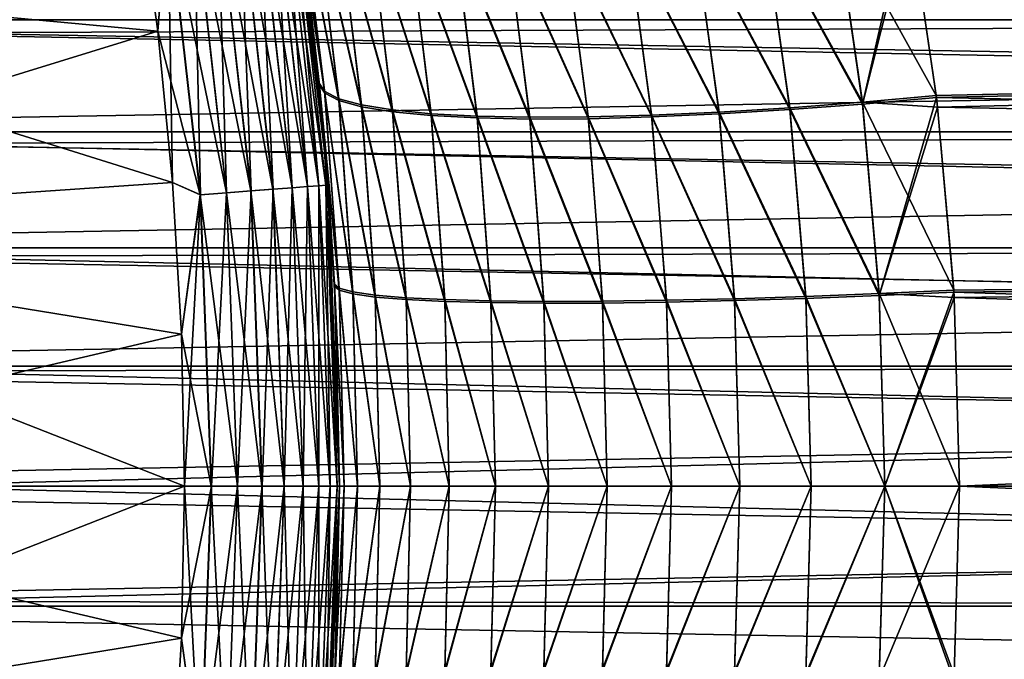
# Model space of a CAD drawing. Header units: metres. Extents: x -13 to 104, y -17 to 17.
# Tile 18 of 235: x 11.97 to 15.14, y -0.56 to 1.51. Entities that reach past the tile are written whole.
import ezdxf

# ---------------------------------------------------------------- set-up
doc = ezdxf.new("R2010")
doc.units = ezdxf.units.M
doc.layers.add('solid_508351', color=7, linetype='CONTINUOUS')

msp = doc.modelspace()

# ---------------------------------------------------------------- linework, layer by layer
at = {"layer": 'solid_508351'}
for points in [[(12.847289, 1.936417, -17.586824), (12.847646, 1.98444, -17.5), (12.961856, 0.99514, -17.5)], [(12.847394, 1.936433, 17.586222), (12.961856, 0.99514, 17.5), (12.847646, 1.98444, 17.5)], [(12.854485, 1.939643, 12.298047), (12.847646, 1.98444, 17.5), (12.961856, 0.99514, 17.5)], [(12.951593, 1.120811, -12.432953), (12.961856, 0.99514, -17.5), (12.847646, 1.98444, -17.5)], [(12.935475, 1.293632, -12.410581), (12.951593, 1.120811, -12.432953), (12.847646, 1.98444, -17.5)], [(12.889976, 1.687761, -12.347377), (12.935475, 1.293632, -12.410581), (12.847646, 1.98444, -17.5)], [(10.265328, 1.668245, 18), (12.413424, 1.46843, 18), (12.346163, 1.955016, 18)], [(10.265328, 1.668245, -18), (12.346164, 1.955011, -18), (12.413425, 1.468425, -18)], [(12.446239, 1.875969, 17.992403), (12.346163, 1.955016, 18), (12.413424, 1.46843, 18)], [(12.445644, 1.875879, -17.99251), (12.413425, 1.468425, -18), (12.346164, 1.955011, -18)], [(12.889977, 1.687753, 12.347378), (12.854485, 1.939643, 12.298047), (12.961856, 0.99514, 17.5)], [(12.95198, 1.274114, 12.171105), (12.854485, 1.939643, 12.298047), (12.889977, 1.687753, 12.347378)], [(12.95198, 1.274114, 12.171105), (12.874583, 1.901707, 12.063464), (12.854485, 1.939643, 12.298047)], [(12.60722, 1.900233, -17.933231), (12.677925, 1.91089, -17.883247), (12.785275, 0.958124, -17.883247)], [(12.678388, 1.910959, 17.882854), (12.607742, 1.900311, 17.932926), (12.714499, 0.95282, 17.932926)], [(12.677925, 1.91089, -17.883247), (12.738963, 1.92009, -17.821594), (12.84683, 0.962737, -17.821594)], [(12.785275, 0.958124, -17.883247), (12.677925, 1.91089, -17.883247), (12.84683, 0.962737, -17.821594)], [(12.739351, 1.920148, 17.821127), (12.678388, 1.910959, 17.882854), (12.785743, 0.958159, 17.882854)], [(12.785743, 0.958159, 17.882854), (12.678388, 1.910959, 17.882854), (12.714499, 0.95282, 17.932926)], [(12.738963, 1.92009, -17.821594), (12.788475, 1.927552, -17.750151), (12.896762, 0.966479, -17.750151)], [(12.84683, 0.962737, -17.821594), (12.738963, 1.92009, -17.821594), (12.896762, 0.966479, -17.750151)], [(12.788777, 1.927598, 17.749622), (12.739351, 1.920148, 17.821127), (12.847222, 0.962766, 17.821127)], [(12.847222, 0.962766, 17.821127), (12.739351, 1.920148, 17.821127), (12.785743, 0.958159, 17.882854)], [(12.788475, 1.927552, -17.750151), (12.824954, 1.933051, -17.671093), (12.93355, 0.969236, -17.671093)], [(12.896762, 0.966479, -17.750151), (12.788475, 1.927552, -17.750151), (12.93355, 0.969236, -17.671093)], [(12.825161, 1.933082, 17.670519), (12.788777, 1.927598, 17.749622), (12.897067, 0.966502, 17.749622)], [(12.897067, 0.966502, 17.749622), (12.788777, 1.927598, 17.749622), (12.847222, 0.962766, 17.821127)], [(12.824954, 1.933051, -17.671093), (12.847289, 1.936417, -17.586824), (12.956075, 0.970924, -17.586824)], [(12.93355, 0.969236, -17.671093), (12.824954, 1.933051, -17.671093), (12.956075, 0.970924, -17.586824)], [(12.847394, 1.936433, 17.586222), (12.825161, 1.933082, 17.670519), (12.933759, 0.969251, 17.670519)], [(12.933759, 0.969251, 17.670519), (12.825161, 1.933082, 17.670519), (12.897067, 0.966502, 17.749622)], [(12.956075, 0.970924, -17.586824), (12.847289, 1.936417, -17.586824), (12.961856, 0.99514, -17.5)], [(12.95618, 0.970931, 17.586222), (12.961856, 0.99514, 17.5), (12.847394, 1.936433, 17.586222)], [(12.95618, 0.970931, 17.586222), (12.847394, 1.936433, 17.586222), (12.933759, 0.969251, 17.670519)], [(12.855439, 1.933311, -12.299376), (12.935475, 1.293632, -12.410581), (12.889976, 1.687761, -12.347377)], [(12.9526, 1.267798, -12.171986), (12.935475, 1.293632, -12.410581), (12.855439, 1.933311, -12.299376)], [(12.9526, 1.267798, -12.171986), (12.855439, 1.933311, -12.299376), (12.875503, 1.895484, -12.06475)], [(12.446239, 1.875969, 17.992403), (12.413424, 1.46843, 18), (12.46152, 0.980096, 18)], [(12.551029, 0.94057, -17.99251), (12.413425, 1.468425, -18), (12.445644, 1.875879, -17.99251)], [(12.445644, 1.875879, -17.99251), (12.528998, 1.888443, -17.970026), (12.635089, 0.946869, -17.970026)], [(12.551029, 0.94057, -17.99251), (12.445644, 1.875879, -17.99251), (12.635089, 0.946869, -17.970026)], [(12.529567, 1.888528, 17.969816), (12.446239, 1.875969, 17.992403), (12.551629, 0.940615, 17.992403)], [(12.551629, 0.940615, 17.992403), (12.446239, 1.875969, 17.992403), (12.46152, 0.980096, 18)], [(12.528998, 1.888443, -17.970026), (12.60722, 1.900233, -17.933231), (12.713971, 0.95278, -17.933231)], [(12.635089, 0.946869, -17.970026), (12.528998, 1.888443, -17.970026), (12.713971, 0.95278, -17.933231)], [(12.607742, 1.900311, 17.932926), (12.529567, 1.888528, 17.969816), (12.635661, 0.946912, 17.969816)], [(12.635661, 0.946912, 17.969816), (12.529567, 1.888528, 17.969816), (12.551629, 0.940615, 17.992403)], [(12.713971, 0.95278, -17.933231), (12.60722, 1.900233, -17.933231), (12.785275, 0.958124, -17.883247)], [(12.714499, 0.95282, 17.932926), (12.607742, 1.900311, 17.932926), (12.635661, 0.946912, 17.969816)], [(12.997545, 1.250384, 11.937084), (12.922461, 1.867073, 11.833617), (12.874583, 1.901707, 12.063464)], [(12.95198, 1.274114, 12.171105), (12.997545, 1.250384, 11.937084), (12.874583, 1.901707, 12.063464)], [(12.998144, 1.244181, -11.937929), (12.875503, 1.895484, -12.06475), (12.923353, 1.860953, -11.834853)], [(12.998144, 1.244181, -11.937929), (12.9526, 1.267798, -12.171986), (12.875503, 1.895484, -12.06475)], [(14.687405, 1.233166, -10.441813), (14.598539, 1.843776, -10.351214), (14.833014, 1.874969, -10.331239)], [(14.687405, 1.233166, -10.441813), (14.833014, 1.874969, -10.331239), (14.839253, 1.839776, -10.337564)], [(29.872829, 1.504861, -3.380139), (9.272829, 1.504861, -3.380139), (9.272829, 1.849912, -3.204328)], [(29.872829, 1.504861, -3.380139), (9.272829, 1.849912, -3.204328), (29.872829, 1.849912, -3.204328)], [(29.872829, 1.849912, 3.204328), (9.272829, 1.849912, 3.204328), (9.272829, 1.504861, 3.380139)], [(29.872829, 1.504861, 3.380139), (29.872829, 1.849912, 3.204328), (9.272829, 1.504861, 3.380139)], [(13.070767, 1.230256, 11.709843), (12.997222, 1.837688, 11.610304), (12.922461, 1.867073, 11.833617)], [(12.997545, 1.250384, 11.937084), (13.070767, 1.230256, 11.709843), (12.922461, 1.867073, 11.833617)], [(13.071352, 1.224149, -11.710654), (12.923353, 1.860953, -11.834853), (12.998096, 1.831657, -11.611493)], [(13.071352, 1.224149, -11.710654), (12.998144, 1.244181, -11.937929), (12.923353, 1.860953, -11.834853)], [(14.686688, 1.239311, 10.441084), (14.597479, 1.849831, 10.350131), (14.366447, 1.823594, 10.397644)], [(14.687405, 1.233166, -10.441813), (14.367466, 1.817616, -10.398703), (14.598539, 1.843776, -10.351214)], [(14.597479, 1.849831, 10.350131), (14.924738, 1.260842, 10.424025), (14.839254, 1.839772, 10.337564)], [(14.686688, 1.239311, 10.441084), (14.924738, 1.260842, 10.424025), (14.597479, 1.849831, 10.350131)], [(13.170595, 1.21402, 11.492642), (13.097816, 1.813968, 11.396668), (12.997222, 1.837688, 11.610304)], [(13.070767, 1.230256, 11.709843), (13.170595, 1.21402, 11.492642), (12.997222, 1.837688, 11.610304)], [(13.171173, 1.207991, -11.493423), (12.998096, 1.831657, -11.611493), (13.09868, 1.808008, -11.397816)], [(13.171173, 1.207991, -11.493423), (13.071352, 1.224149, -11.710654), (12.998096, 1.831657, -11.611493)], [(13.295596, 1.201908, 11.288601), (13.222824, 1.796245, 11.195721), (13.097816, 1.813968, 11.396668)], [(13.170595, 1.21402, 11.492642), (13.295596, 1.201908, 11.288601), (13.097816, 1.813968, 11.396668)], [(14.452125, 1.221201, 10.486436), (14.366447, 1.823594, 10.397644), (14.141969, 1.80322, 10.471911)], [(14.45281, 1.215141, -10.487148), (14.142947, 1.7973, -10.472955), (14.367466, 1.817616, -10.398703)], [(14.452125, 1.221201, 10.486436), (14.686688, 1.239311, 10.441084), (14.366447, 1.823594, 10.397644)], [(14.687405, 1.233166, -10.441813), (14.45281, 1.215141, -10.487148), (14.367466, 1.817616, -10.398703)], [(14.687405, 1.233166, -10.441813), (14.839253, 1.839776, -10.337564), (14.925477, 1.254652, -10.424771)], [(34.5, 1.684306, -10.364027), (14.925477, 1.254652, -10.424771), (14.839253, 1.839776, -10.337564)], [(14.839254, 1.839772, 10.337564), (14.924738, 1.260842, 10.424025), (34.5, 1.684306, 10.364027)], [(27, 1.525253, 3.42579), (11.406723, 1.461735, 3.453391), (11.357436, 1.805172, 3.286894)], [(27, 1.525253, -3.42579), (11.357446, 1.805109, -3.286929), (11.40673, 1.461682, -3.453413)], [(13.296173, 1.195937, -11.289353), (13.09868, 1.808008, -11.397816), (13.223689, 1.79034, -11.196831)], [(13.296173, 1.195937, -11.289353), (13.171173, 1.207991, -11.493423), (13.09868, 1.808008, -11.397816)], [(13.443976, 1.194095, 11.100645), (13.370487, 1.78477, 11.010287), (13.222824, 1.796245, 11.195721)], [(13.295596, 1.201908, 11.288601), (13.443976, 1.194095, 11.100645), (13.222824, 1.796245, 11.195721)], [(13.444559, 1.188161, -11.101376), (13.223689, 1.79034, -11.196831), (13.371362, 1.7789, -11.011368)], [(13.444559, 1.188161, -11.101376), (13.296173, 1.195937, -11.289353), (13.223689, 1.79034, -11.196831)], [(13.613607, 1.190692, 10.931473), (13.538727, 1.779704, 10.842982), (13.370487, 1.78477, 11.010287)], [(13.443976, 1.194095, 11.100645), (13.613607, 1.190692, 10.931473), (13.370487, 1.78477, 11.010287)], [(13.614202, 1.184774, -10.932187), (13.371362, 1.7789, -11.011368), (13.539618, 1.773851, -10.844039)], [(13.614202, 1.184774, -10.932187), (13.444559, 1.188161, -11.101376), (13.371362, 1.7789, -11.011368)], [(13.802052, 1.191748, 10.783512), (13.725174, 1.781119, 10.696158), (13.538727, 1.779704, 10.842982)], [(13.613607, 1.190692, 10.931473), (13.802052, 1.191748, 10.783512), (13.538727, 1.779704, 10.842982)], [(14.00661, 1.197248, 10.658887), (13.927202, 1.788995, 10.571885), (13.725174, 1.781119, 10.696158)], [(13.802052, 1.191748, 10.783512), (14.00661, 1.197248, 10.658887), (13.725174, 1.781119, 10.696158)], [(14.007242, 1.1913, -10.659587), (13.726089, 1.775263, -10.697202), (13.928146, 1.783116, -10.572924)], [(14.224341, 1.207113, 10.559385), (14.141969, 1.80322, 10.471911), (13.927202, 1.788995, 10.571885)], [(14.00661, 1.197248, 10.658887), (14.224341, 1.207113, 10.559385), (13.927202, 1.788995, 10.571885)], [(14.224999, 1.201119, -10.560088), (13.928146, 1.783116, -10.572924), (14.142947, 1.7973, -10.472955)], [(14.224999, 1.201119, -10.560088), (14.007242, 1.1913, -10.659587), (13.928146, 1.783116, -10.572924)], [(14.224341, 1.207113, 10.559385), (14.452125, 1.221201, 10.486436), (14.141969, 1.80322, 10.471911)], [(14.45281, 1.215141, -10.487148), (14.224999, 1.201119, -10.560088), (14.142947, 1.7973, -10.472955)], [(13.802664, 1.185825, -10.784216), (13.539618, 1.773851, -10.844039), (13.726089, 1.775263, -10.697202)], [(13.802664, 1.185825, -10.784216), (13.614202, 1.184774, -10.932187), (13.539618, 1.773851, -10.844039)], [(14.007242, 1.1913, -10.659587), (13.802664, 1.185825, -10.784216), (13.726089, 1.775263, -10.697202)], [(12.934832, 1.300055, 12.409685), (12.889977, 1.687753, 12.347378), (12.961856, 0.99514, 17.5)], [(12.95198, 1.274114, 12.171105), (12.889977, 1.687753, 12.347378), (12.934832, 1.300055, 12.409685)], [(14.924738, 1.260842, 10.424025), (14.92925, 1.222561, 10.428583), (34.5, 1.684306, 10.364027)], [(34.5, 1.684306, -10.364027), (34.5, 0.845092, -10.465934), (14.925477, 1.254652, -10.424771)], [(14.92925, 1.222561, 10.428583), (34.5, 0.845092, 10.465934), (34.5, 1.684306, 10.364027)], [(10.265328, 1.668245, -18), (12.413425, 1.468425, -18), (12.46152, 0.980093, -18)], [(10.366272, 0.8369, -18), (10.265328, 1.668245, -18), (12.46152, 0.980093, -18)], [(10.265328, 1.668245, 18), (10.366272, 0.8369, 18), (12.413424, 1.46843, 18)], [(27, 1.525253, 3.42579), (27, 1.158916, 3.566412), (11.406723, 1.461735, 3.453391)], [(27, 1.158916, -3.566412), (27, 1.525253, -3.42579), (11.40673, 1.461682, -3.453413)], [(29.872829, 1.143361, -3.518898), (9.272829, 1.143361, -3.518898), (9.272829, 1.504861, -3.380139)], [(29.872829, 1.143361, -3.518898), (9.272829, 1.504861, -3.380139), (29.872829, 1.504861, -3.380139)], [(29.872829, 1.504861, 3.380139), (9.272829, 1.504861, 3.380139), (9.272829, 1.143361, 3.518898)], [(29.872829, 1.143361, 3.518898), (29.872829, 1.504861, 3.380139), (9.272829, 1.143361, 3.518898)], [(10.366272, 0.8369, 18), (12.46152, 0.980096, 18), (12.413424, 1.46843, 18)], [(27, 1.158916, 3.566412), (11.446671, 1.106228, 3.583128), (11.406723, 1.461735, 3.453391)], [(27, 1.158916, -3.566412), (11.40673, 1.461682, -3.453413), (11.446675, 1.106179, -3.583143)], [(12.551029, 0.94057, -17.99251), (12.46152, 0.980093, -18), (12.413425, 1.468425, -18)], [(12.951594, 1.120805, 12.432953), (12.934832, 1.300055, 12.409685), (12.961856, 0.99514, 17.5)], [(12.998918, 0.638762, 12.236566), (12.934832, 1.300055, 12.409685), (12.951594, 1.120805, 12.432953)], [(12.998918, 0.638762, 12.236566), (12.95198, 1.274114, 12.171105), (12.934832, 1.300055, 12.409685)], [(12.935475, 1.293632, -12.410581), (12.983962, 0.645551, -12.477798), (12.951593, 1.120811, -12.432953)], [(12.999227, 0.632389, -12.237031), (12.983962, 0.645551, -12.477798), (12.935475, 1.293632, -12.410581)], [(12.999227, 0.632389, -12.237031), (12.935475, 1.293632, -12.410581), (12.9526, 1.267798, -12.171986)], [(13.043003, 0.626699, 11.999937), (12.997545, 1.250384, 11.937084), (12.95198, 1.274114, 12.171105)], [(12.998918, 0.638762, 12.236566), (13.043003, 0.626699, 11.999937), (12.95198, 1.274114, 12.171105)], [(13.043299, 0.620445, -12.000381), (12.9526, 1.267798, -12.171986), (12.998144, 1.244181, -11.937929)], [(13.043299, 0.620445, -12.000381), (12.999227, 0.632389, -12.237031), (12.9526, 1.267798, -12.171986)], [(13.11523, 0.616469, 11.77024), (13.070767, 1.230256, 11.709843), (12.997545, 1.250384, 11.937084)], [(13.043003, 0.626699, 11.999937), (13.11523, 0.616469, 11.77024), (12.997545, 1.250384, 11.937084)], [(13.115517, 0.610315, -11.770664), (12.998144, 1.244181, -11.937929), (13.071352, 1.224149, -11.710654)], [(13.115517, 0.610315, -11.770664), (13.043299, 0.620445, -12.000381), (12.998144, 1.244181, -11.937929)], [(14.740829, 0.621286, 10.496156), (14.686688, 1.239311, 10.441084), (14.452125, 1.221201, 10.486436)], [(14.686688, 1.239311, 10.441084), (14.92925, 1.222561, 10.428583), (14.924738, 1.260842, 10.424025)], [(14.686688, 1.239311, 10.441084), (14.981122, 0.632353, 10.480941), (14.92925, 1.222561, 10.428583)], [(14.740829, 0.621286, 10.496156), (14.981122, 0.632353, 10.480941), (14.686688, 1.239311, 10.441084)], [(14.741187, 0.615085, -10.496522), (14.687405, 1.233166, -10.441813), (14.925477, 1.254652, -10.424771)], [(14.741187, 0.615085, -10.496522), (14.925477, 1.254652, -10.424771), (14.92925, 1.222563, -10.428583)], [(34.5, 0.845092, -10.465934), (14.92925, 1.222563, -10.428583), (14.925477, 1.254652, -10.424771)], [(13.21455, 0.60822, 11.550809), (13.170595, 1.21402, 11.492642), (13.070767, 1.230256, 11.709843)], [(13.11523, 0.616469, 11.77024), (13.21455, 0.60822, 11.550809), (13.070767, 1.230256, 11.709843)], [(13.214831, 0.602147, -11.551216), (13.071352, 1.224149, -11.710654), (13.171173, 1.207991, -11.493423)], [(13.214831, 0.602147, -11.551216), (13.115517, 0.610315, -11.770664), (13.071352, 1.224149, -11.710654)], [(13.339521, 0.602071, 11.344832), (13.295596, 1.201908, 11.288601), (13.170595, 1.21402, 11.492642)], [(13.21455, 0.60822, 11.550809), (13.339521, 0.602071, 11.344832), (13.170595, 1.21402, 11.492642)], [(13.339802, 0.596059, -11.345222), (13.171173, 1.207991, -11.493423), (13.296173, 1.195937, -11.289353)], [(13.339802, 0.596059, -11.345222), (13.214831, 0.602147, -11.551216), (13.171173, 1.207991, -11.493423)], [(14.274209, 0.604841, 10.612259), (14.224341, 1.207113, 10.559385), (14.00661, 1.197248, 10.658887)], [(14.504056, 0.612041, 10.540143), (14.452125, 1.221201, 10.486436), (14.224341, 1.207113, 10.559385)], [(14.274209, 0.604841, 10.612259), (14.504056, 0.612041, 10.540143), (14.224341, 1.207113, 10.559385)], [(14.504396, 0.605931, -10.540502), (14.224999, 1.201119, -10.560088), (14.45281, 1.215141, -10.487148)], [(14.504056, 0.612041, 10.540143), (14.740829, 0.621286, 10.496156), (14.452125, 1.221201, 10.486436)], [(14.741187, 0.615085, -10.496522), (14.45281, 1.215141, -10.487148), (14.687405, 1.233166, -10.441813)], [(14.741187, 0.615085, -10.496522), (14.504396, 0.605931, -10.540502), (14.45281, 1.215141, -10.487148)], [(14.741187, 0.615085, -10.496522), (14.92925, 1.222563, -10.428583), (14.981497, 0.626083, -10.481318)], [(34.5, 0.845092, -10.465934), (14.981497, 0.626083, -10.481318), (14.92925, 1.222563, -10.428583)], [(14.92925, 1.222561, 10.428583), (14.981122, 0.632353, 10.480941), (34.5, 0.845092, 10.465934)], [(13.488329, 0.598113, 11.155299), (13.443976, 1.194095, 11.100645), (13.295596, 1.201908, 11.288601)], [(13.339521, 0.602071, 11.344832), (13.488329, 0.598113, 11.155299), (13.295596, 1.201908, 11.288601)], [(13.488612, 0.59214, -11.155676), (13.296173, 1.195937, -11.289353), (13.444559, 1.188161, -11.101376)], [(13.488612, 0.59214, -11.155676), (13.339802, 0.596059, -11.345222), (13.296173, 1.195937, -11.289353)], [(13.658813, 0.596402, 10.984962), (13.613607, 1.190692, 10.931473), (13.443976, 1.194095, 11.100645)], [(13.488329, 0.598113, 11.155299), (13.658813, 0.596402, 10.984962), (13.443976, 1.194095, 11.100645)], [(13.659102, 0.590447, -10.985328), (13.444559, 1.188161, -11.101376), (13.614202, 1.184774, -10.932187)], [(13.659102, 0.590447, -10.985328), (13.488612, 0.59214, -11.155676), (13.444559, 1.188161, -11.101376)], [(13.848496, 0.596965, 10.836296), (13.802052, 1.191748, 10.783512), (13.613607, 1.190692, 10.931473)], [(13.658813, 0.596402, 10.984962), (13.848496, 0.596965, 10.836296), (13.613607, 1.190692, 10.931473)], [(13.848795, 0.591003, -10.836654), (13.614202, 1.184774, -10.932187), (13.802664, 1.185825, -10.784216)], [(13.848795, 0.591003, -10.836654), (13.659102, 0.590447, -10.985328), (13.614202, 1.184774, -10.932187)], [(14.054626, 0.599791, 10.711457), (14.00661, 1.197248, 10.658887), (13.802052, 1.191748, 10.783512)], [(13.848496, 0.596965, 10.836296), (14.054626, 0.599791, 10.711457), (13.802052, 1.191748, 10.783512)], [(14.054937, 0.593802, -10.711811), (13.802664, 1.185825, -10.784216), (14.007242, 1.1913, -10.659587)], [(14.054937, 0.593802, -10.711811), (13.848795, 0.591003, -10.836654), (13.802664, 1.185825, -10.784216)], [(14.054626, 0.599791, 10.711457), (14.274209, 0.604841, 10.612259), (14.00661, 1.197248, 10.658887)], [(14.274533, 0.598802, -10.612614), (14.007242, 1.1913, -10.659587), (14.224999, 1.201119, -10.560088)], [(14.274533, 0.598802, -10.612614), (14.054937, 0.593802, -10.711811), (14.007242, 1.1913, -10.659587)], [(14.504396, 0.605931, -10.540502), (14.274533, 0.598802, -10.612614), (14.224999, 1.201119, -10.560088)], [(27, 1.158916, 3.566412), (27, 0.779708, 3.668041), (11.446671, 1.106228, 3.583128)], [(27, 0.779708, -3.668041), (27, 1.158916, -3.566412), (11.446675, 1.106179, -3.583143)], [(29.872829, 0.769216, -3.619143), (9.272829, 0.769216, -3.619143), (9.272829, 1.143361, -3.518898)], [(29.872829, 0.769216, -3.619143), (9.272829, 1.143361, -3.518898), (29.872829, 1.143361, -3.518898)], [(29.872829, 1.143361, 3.518898), (9.272829, 1.143361, 3.518898), (9.272829, 0.769216, 3.619143)], [(29.872829, 0.769216, 3.619143), (29.872829, 1.143361, 3.518898), (9.272829, 0.769216, 3.619143)], [(12.951593, 1.120811, -12.432953), (12.983962, 0.645551, -12.477798), (12.961856, 0.99514, -17.5)], [(12.983638, 0.652029, 12.477346), (12.951594, 1.120805, 12.432953), (12.961856, 0.99514, 17.5)], [(12.998918, 0.638762, 12.236566), (12.951594, 1.120805, 12.432953), (12.983638, 0.652029, 12.477346)], [(27, 0.779708, 3.668041), (11.476048, 0.741828, 3.675906), (11.446671, 1.106228, 3.583128)], [(27, 0.779708, -3.668041), (11.446675, 1.106179, -3.583143), (11.476051, 0.741793, -3.675914)], [(12.956075, 0.970924, -17.586824), (12.961856, 0.99514, -17.5), (13, 0, -17.5)], [(12.99251, 0, 17.586222), (12.961856, 0.99514, 17.5), (12.95618, 0.970931, 17.586222)], [(12.983638, 0.652029, 12.477346), (12.961856, 0.99514, 17.5), (13, 0, 17.5)], [(12.99251, 0, 17.586222), (13, 0, 17.5), (12.961856, 0.99514, 17.5)], [(12.961856, 0.99514, -17.5), (13, 0, -12.5), (13, 0, -17.5)], [(12.988016, 0.558055, -12.483454), (13, 0, -12.5), (12.961856, 0.99514, -17.5)], [(12.983962, 0.645551, -12.477798), (12.988016, 0.558055, -12.483454), (12.961856, 0.99514, -17.5)], [(10.366272, 0.8369, 18), (12.490363, 0.490755, 18), (12.46152, 0.980096, 18)], [(10.366272, 0.8369, -18), (12.46152, 0.980093, -18), (12.490363, 0.490753, -18)], [(12.551629, 0.940615, 17.992403), (12.46152, 0.980096, 18), (12.490363, 0.490755, 18)], [(12.551029, 0.94057, -17.99251), (12.490363, 0.490753, -18), (12.46152, 0.980093, -18)], [(12.713971, 0.95278, -17.933231), (12.785275, 0.958124, -17.883247), (12.821126, 0, -17.883247)], [(12.785743, 0.958159, 17.882854), (12.714499, 0.95282, 17.932926), (12.750151, 0, 17.932926)], [(12.821594, 0, 17.882854), (12.785743, 0.958159, 17.882854), (12.750151, 0, 17.932926)], [(12.785275, 0.958124, -17.883247), (12.84683, 0.962737, -17.821594), (12.882854, 0, -17.821594)], [(12.785275, 0.958124, -17.883247), (12.882854, 0, -17.821594), (12.821126, 0, -17.883247)], [(12.847222, 0.962766, 17.821127), (12.785743, 0.958159, 17.882854), (12.821594, 0, 17.882854)], [(12.883246, 0, 17.821127), (12.847222, 0.962766, 17.821127), (12.821594, 0, 17.882854)], [(12.84683, 0.962737, -17.821594), (12.896762, 0.966479, -17.750151), (12.932925, 0, -17.750151)], [(12.84683, 0.962737, -17.821594), (12.932925, 0, -17.750151), (12.882854, 0, -17.821594)], [(12.897067, 0.966502, 17.749622), (12.847222, 0.962766, 17.821127), (12.883246, 0, 17.821127)], [(12.93323, 0, 17.749622), (12.897067, 0.966502, 17.749622), (12.883246, 0, 17.821127)], [(12.896762, 0.966479, -17.750151), (12.93355, 0.969236, -17.671093), (12.969816, 0, -17.671093)], [(12.896762, 0.966479, -17.750151), (12.969816, 0, -17.671093), (12.932925, 0, -17.750151)], [(12.933759, 0.969251, 17.670519), (12.897067, 0.966502, 17.749622), (12.93323, 0, 17.749622)], [(12.970025, 0, 17.670519), (12.933759, 0.969251, 17.670519), (12.93323, 0, 17.749622)], [(12.93355, 0.969236, -17.671093), (12.956075, 0.970924, -17.586824), (12.992404, 0, -17.586824)], [(12.93355, 0.969236, -17.671093), (12.992404, 0, -17.586824), (12.969816, 0, -17.671093)], [(12.95618, 0.970931, 17.586222), (12.933759, 0.969251, 17.670519), (12.970025, 0, 17.670519)], [(12.956075, 0.970924, -17.586824), (13, 0, -17.5), (12.992404, 0, -17.586824)], [(12.99251, 0, 17.586222), (12.95618, 0.970931, 17.586222), (12.970025, 0, 17.670519)], [(12.551629, 0.940615, 17.992403), (12.490363, 0.490755, 18), (12.5, 0, 18)], [(12.551029, 0.94057, -17.99251), (12.586223, 0, -17.99251), (12.490363, 0.490753, -18)], [(12.586824, 0, 17.992403), (12.551629, 0.940615, 17.992403), (12.5, 0, 18)], [(12.551029, 0.94057, -17.99251), (12.635089, 0.946869, -17.970026), (12.670518, 0, -17.970026)], [(12.551029, 0.94057, -17.99251), (12.670518, 0, -17.970026), (12.586223, 0, -17.99251)], [(12.635661, 0.946912, 17.969816), (12.551629, 0.940615, 17.992403), (12.586824, 0, 17.992403)], [(12.671092, 0, 17.969816), (12.635661, 0.946912, 17.969816), (12.586824, 0, 17.992403)], [(12.635089, 0.946869, -17.970026), (12.713971, 0.95278, -17.933231), (12.749622, 0, -17.933231)], [(12.635089, 0.946869, -17.970026), (12.749622, 0, -17.933231), (12.670518, 0, -17.970026)], [(12.714499, 0.95282, 17.932926), (12.635661, 0.946912, 17.969816), (12.671092, 0, 17.969816)], [(12.750151, 0, 17.932926), (12.714499, 0.95282, 17.932926), (12.671092, 0, 17.969816)], [(12.713971, 0.95278, -17.933231), (12.821126, 0, -17.883247), (12.749622, 0, -17.933231)], [(10.366272, 0.8369, -18), (12.490363, 0.490753, -18), (12.5, 0, -18)], [(10.366272, 0.8369, -18), (12.5, 0, -18), (10.4, 0, -18)], [(10.366272, 0.8369, 18), (10.4, 0, 18), (12.490363, 0.490755, 18)], [(14.981122, 0.632353, 10.480941), (14.98249, 0.609185, 10.482313), (34.5, 0.845092, 10.465934)], [(34.5, 0.845092, -10.465934), (34.5, 0, -10.5), (14.981497, 0.626083, -10.481318)], [(14.98249, 0.609185, 10.482313), (15, 0, 10.5), (34.5, 0.845092, 10.465934)], [(15, 0, 10.5), (34.5, 0, 10.5), (34.5, 0.845092, 10.465934)], [(29.872829, 0.386774, -3.679723), (9.272829, 0.386774, -3.679723), (9.272829, 0.769216, -3.619143)], [(29.872829, 0.386774, -3.679723), (9.272829, 0.769216, -3.619143), (29.872829, 0.769216, -3.619143)], [(29.872829, 0.769216, 3.619143), (9.272829, 0.769216, 3.619143), (9.272829, 0.386774, 3.679723)], [(29.872829, 0.386774, 3.679723), (29.872829, 0.769216, 3.619143), (9.272829, 0.386774, 3.679723)], [(27, 0.779708, 3.668041), (27, 0.392097, 3.729444), (11.476048, 0.741828, 3.675906)], [(27, 0.392097, -3.729444), (27, 0.779708, -3.668041), (11.476051, 0.741793, -3.675914)], [(27, 0.392097, 3.729444), (11.493976, 0.372192, 3.731491), (11.476048, 0.741828, 3.675906)], [(27, 0.392097, -3.729444), (11.476051, 0.741793, -3.675914), (11.493976, 0.372181, -3.731492)], [(12.988017, 0.558051, 12.483454), (12.983638, 0.652029, 12.477346), (13, 0, 17.5)], [(13.014582, 0, 12.258926), (12.983638, 0.652029, 12.477346), (12.988017, 0.558051, 12.483454)], [(12.998918, 0.638762, 12.236566), (12.983638, 0.652029, 12.477346), (13.014582, 0, 12.258926)], [(12.983962, 0.645551, -12.477798), (13, 0, -12.5), (12.988016, 0.558055, -12.483454)], [(13.014582, 0, -12.258926), (13, 0, -12.5), (12.983962, 0.645551, -12.477798)], [(13.014582, 0, -12.258926), (12.983962, 0.645551, -12.477798), (12.999227, 0.632389, -12.237031)], [(12.998918, 0.638762, 12.236566), (13.014582, 0, 12.258926), (13.058115, 0, 12.021368)], [(12.998918, 0.638762, 12.236566), (13.058115, 0, 12.021368), (13.043003, 0.626699, 11.999937)], [(13.058116, 0, -12.021368), (12.999227, 0.632389, -12.237031), (13.043299, 0.620445, -12.000381)], [(13.058116, 0, -12.021368), (13.014582, 0, -12.258926), (12.999227, 0.632389, -12.237031)], [(13.043003, 0.626699, 11.999937), (13.058115, 0, 12.021368), (13.129967, 0, 11.790789)], [(13.043003, 0.626699, 11.999937), (13.129967, 0, 11.790789), (13.11523, 0.616469, 11.77024)], [(13.129967, 0, -11.79079), (13.043299, 0.620445, -12.000381), (13.115517, 0.610315, -11.770664)], [(13.129967, 0, -11.79079), (13.058116, 0, -12.021368), (13.043299, 0.620445, -12.000381)], [(13.11523, 0.616469, 11.77024), (13.129967, 0, 11.790789), (13.229087, 0, 11.570552)], [(13.11523, 0.616469, 11.77024), (13.229087, 0, 11.570552), (13.21455, 0.60822, 11.550809)], [(13.229087, 0, -11.570552), (13.115517, 0.610315, -11.770664), (13.214831, 0.602147, -11.551216)], [(13.229087, 0, -11.570552), (13.129967, 0, -11.79079), (13.115517, 0.610315, -11.770664)], [(13.21455, 0.60822, 11.550809), (13.229087, 0, 11.570552), (13.354032, 0, 11.363869)], [(13.21455, 0.60822, 11.550809), (13.354032, 0, 11.363869), (13.339521, 0.602071, 11.344832)], [(14.054626, 0.599791, 10.711457), (14.29079, 0, 10.629965), (14.274209, 0.604841, 10.612259)], [(14.274209, 0.604841, 10.612259), (14.521368, 0, 10.558114), (14.504056, 0.612041, 10.540143)], [(14.274209, 0.604841, 10.612259), (14.29079, 0, 10.629965), (14.521368, 0, 10.558114)], [(14.521369, 0, -10.558115), (14.274533, 0.598802, -10.612614), (14.504396, 0.605931, -10.540502)], [(14.504056, 0.612041, 10.540143), (14.758926, 0, 10.51458), (14.740829, 0.621286, 10.496156)], [(14.504056, 0.612041, 10.540143), (14.521368, 0, 10.558114), (14.758926, 0, 10.51458)], [(14.758926, 0, -10.514581), (14.504396, 0.605931, -10.540502), (14.741187, 0.615085, -10.496522)], [(14.758926, 0, -10.514581), (14.521369, 0, -10.558115), (14.504396, 0.605931, -10.540502)], [(14.740829, 0.621286, 10.496156), (14.98249, 0.609185, 10.482313), (14.981122, 0.632353, 10.480941)], [(14.740829, 0.621286, 10.496156), (15, 0, 10.5), (14.98249, 0.609185, 10.482313)], [(14.740829, 0.621286, 10.496156), (14.758926, 0, 10.51458), (15, 0, 10.5)], [(14.758926, 0, -10.514581), (14.741187, 0.615085, -10.496522), (14.981497, 0.626083, -10.481318)], [(14.758926, 0, -10.514581), (14.981497, 0.626083, -10.481318), (14.98249, 0.609186, -10.482313)], [(14.758926, 0, -10.514581), (14.98249, 0.609186, -10.482313), (15, 0, -10.5)], [(34.5, 0, -10.5), (14.98249, 0.609186, -10.482313), (14.981497, 0.626083, -10.481318)], [(34.5, 0, -10.5), (15, 0, -10.5), (14.98249, 0.609186, -10.482313)], [(13.354032, 0, -11.363869), (13.214831, 0.602147, -11.551216), (13.339802, 0.596059, -11.345222)], [(13.354032, 0, -11.363869), (13.229087, 0, -11.570552), (13.214831, 0.602147, -11.551216)], [(13.339521, 0.602071, 11.344832), (13.354032, 0, 11.363869), (13.502977, 0, 11.173753)], [(13.339521, 0.602071, 11.344832), (13.502977, 0, 11.173753), (13.488329, 0.598113, 11.155299)], [(13.502978, 0, -11.173753), (13.339802, 0.596059, -11.345222), (13.488612, 0.59214, -11.155676)], [(13.502978, 0, -11.173753), (13.354032, 0, -11.363869), (13.339802, 0.596059, -11.345222)], [(13.488329, 0.598113, 11.155299), (13.502977, 0, 11.173753), (13.673754, 0, 11.002976)], [(13.488329, 0.598113, 11.155299), (13.673754, 0, 11.002976), (13.658813, 0.596402, 10.984962)], [(13.673755, 0, -11.002976), (13.488612, 0.59214, -11.155676), (13.659102, 0.590447, -10.985328)], [(13.673755, 0, -11.002976), (13.502978, 0, -11.173753), (13.488612, 0.59214, -11.155676)], [(13.658813, 0.596402, 10.984962), (13.86387, 0, 10.85403), (13.848496, 0.596965, 10.836296)], [(13.658813, 0.596402, 10.984962), (13.673754, 0, 11.002976), (13.86387, 0, 10.85403)], [(13.863871, 0, -10.854031), (13.659102, 0.590447, -10.985328), (13.848795, 0.591003, -10.836654)], [(13.863871, 0, -10.854031), (13.673755, 0, -11.002976), (13.659102, 0.590447, -10.985328)], [(13.848496, 0.596965, 10.836296), (14.070553, 0, 10.729086), (14.054626, 0.599791, 10.711457)], [(13.848496, 0.596965, 10.836296), (13.86387, 0, 10.85403), (14.070553, 0, 10.729086)], [(14.070554, 0, -10.729086), (13.848795, 0.591003, -10.836654), (14.054937, 0.593802, -10.711811)], [(14.070554, 0, -10.729086), (13.863871, 0, -10.854031), (13.848795, 0.591003, -10.836654)], [(14.054626, 0.599791, 10.711457), (14.070553, 0, 10.729086), (14.29079, 0, 10.629965)], [(14.290791, 0, -10.629966), (14.054937, 0.593802, -10.711811), (14.274533, 0.598802, -10.612614)], [(14.290791, 0, -10.629966), (14.070554, 0, -10.729086), (14.054937, 0.593802, -10.711811)], [(14.521369, 0, -10.558115), (14.290791, 0, -10.629966), (14.274533, 0.598802, -10.612614)], [(12.988017, 0.558051, 12.483454), (13, 0, 17.5), (13, 0, 12.5)], [(13.014582, 0, 12.258926), (12.988017, 0.558051, 12.483454), (13, 0, 12.5)], [(10.4, 0, 18), (12.5, 0, 18), (12.490363, 0.490755, 18)], [(12.586223, 0, -17.99251), (12.5, 0, -18), (12.490363, 0.490753, -18)], [(29.872829, 0, -3.699981), (9.272829, 0, -3.699981), (9.272829, 0.386774, -3.679723)], [(29.872829, 0, -3.699981), (9.272829, 0.386774, -3.679723), (29.872829, 0.386774, -3.679723)], [(29.872829, 0.386774, 3.679723), (9.272829, 0.386774, 3.679723), (9.272829, 0, 3.699981)], [(29.872829, 0, 3.699981), (29.872829, 0.386774, 3.679723), (9.272829, 0, 3.699981)], [(27, 0.392097, -3.729444), (11.493976, 0.372181, -3.731492), (11.5, 0, -3.75)], [(27, 0.392097, 3.729444), (27, 0, 3.75), (11.493976, 0.372192, 3.731491)], [(27, 0, -3.75), (27, 0.392097, -3.729444), (11.5, 0, -3.75)], [(27, 0, 3.75), (11.5, 0, 3.75), (11.493976, 0.372192, 3.731491)], [(29.872829, 0, 3.699981), (9.272829, 0, 3.699981), (9.272829, -0.386774, 3.679723)], [(29.872829, -0.386774, 3.679723), (29.872829, 0, 3.699981), (9.272829, -0.386774, 3.679723)], [(10.366272, -0.8369, -18), (10.4, 0, -18), (12.490365, -0.490717, -18)], [(10.366272, -0.8369, 18), (12.5, 0, 18), (10.4, 0, 18)], [(10.4, 0, -18), (12.5, 0, -18), (12.490365, -0.490717, -18)], [(27, 0, -3.75), (11.5, 0, -3.75), (11.493976, -0.372193, -3.731491)], [(27, -0.392097, -3.729444), (27, 0, -3.75), (11.493976, -0.372193, -3.731491)], [(27, -0.392097, 3.729444), (11.493976, -0.37218, 3.731492), (11.5, 0, 3.75)], [(27, -0.392097, 3.729444), (11.5, 0, 3.75), (27, 0, 3.75)], [(12.586824, 0, 17.992403), (12.5, 0, 18), (12.490364, -0.490729, 18)], [(12.551629, -0.940615, 17.992403), (12.586824, 0, 17.992403), (12.490364, -0.490729, 18)], [(12.551029, -0.94057, -17.99251), (12.5, 0, -18), (12.586223, 0, -17.99251)], [(12.551029, -0.94057, -17.99251), (12.586223, 0, -17.99251), (12.635089, -0.946869, -17.970026)], [(12.551629, -0.940615, 17.992403), (12.671092, 0, 17.969816), (12.586824, 0, 17.992403)], [(12.635661, -0.946912, 17.969816), (12.671092, 0, 17.969816), (12.551629, -0.940615, 17.992403)], [(12.586223, 0, -17.99251), (12.670518, 0, -17.970026), (12.635089, -0.946869, -17.970026)], [(12.635089, -0.946869, -17.970026), (12.670518, 0, -17.970026), (12.713971, -0.95278, -17.933231)], [(12.635661, -0.946912, 17.969816), (12.750151, 0, 17.932926), (12.671092, 0, 17.969816)], [(12.714499, -0.95282, 17.932926), (12.750151, 0, 17.932926), (12.635661, -0.946912, 17.969816)], [(12.670518, 0, -17.970026), (12.749622, 0, -17.933231), (12.713971, -0.95278, -17.933231)], [(12.713971, -0.95278, -17.933231), (12.749622, 0, -17.933231), (12.785275, -0.958124, -17.883247)], [(12.714499, -0.95282, 17.932926), (12.821594, 0, 17.882854), (12.750151, 0, 17.932926)], [(12.785743, -0.958159, 17.882854), (12.821594, 0, 17.882854), (12.714499, -0.95282, 17.932926)], [(12.749622, 0, -17.933231), (12.821126, 0, -17.883247), (12.785275, -0.958124, -17.883247)], [(12.785275, -0.958124, -17.883247), (12.821126, 0, -17.883247), (12.84683, -0.962737, -17.821594)], [(12.785743, -0.958159, 17.882854), (12.883246, 0, 17.821127), (12.821594, 0, 17.882854)], [(12.847222, -0.962766, 17.821127), (12.883246, 0, 17.821127), (12.785743, -0.958159, 17.882854)], [(12.821126, 0, -17.883247), (12.882854, 0, -17.821594), (12.84683, -0.962737, -17.821594)], [(12.84683, -0.962737, -17.821594), (12.882854, 0, -17.821594), (12.896762, -0.966479, -17.750151)], [(12.847222, -0.962766, 17.821127), (12.93323, 0, 17.749622), (12.883246, 0, 17.821127)], [(12.897067, -0.966502, 17.749622), (12.93323, 0, 17.749622), (12.847222, -0.962766, 17.821127)], [(12.882854, 0, -17.821594), (12.932925, 0, -17.750151), (12.896762, -0.966479, -17.750151)], [(12.896762, -0.966479, -17.750151), (12.932925, 0, -17.750151), (12.93355, -0.969236, -17.671093)], [(12.897067, -0.966502, 17.749622), (12.970025, 0, 17.670519), (12.93323, 0, 17.749622)], [(12.933759, -0.969251, 17.670519), (12.970025, 0, 17.670519), (12.897067, -0.966502, 17.749622)], [(12.932925, 0, -17.750151), (12.969816, 0, -17.671093), (12.93355, -0.969236, -17.671093)], [(12.93355, -0.969236, -17.671093), (12.969816, 0, -17.671093), (12.956075, -0.970924, -17.586824)], [(12.933759, -0.969251, 17.670519), (12.99251, 0, 17.586222), (12.970025, 0, 17.670519)], [(12.95618, -0.970931, 17.586222), (12.99251, 0, 17.586222), (12.933759, -0.969251, 17.670519)], [(12.956075, -0.970924, -17.586824), (12.992404, 0, -17.586824), (12.961855, -0.99514, -17.5)], [(12.969816, 0, -17.671093), (12.992404, 0, -17.586824), (12.956075, -0.970924, -17.586824)], [(12.95618, -0.970931, 17.586222), (13, 0, 17.5), (12.99251, 0, 17.586222)], [(12.992404, 0, -17.586824), (13, 0, -17.5), (12.961855, -0.99514, -17.5)], [(13.014582, 0, 12.258926), (13, 0, 12.5), (12.98396, -0.645583, 12.477796)], [(13.014582, 0, 12.258926), (12.98396, -0.645583, 12.477796), (12.999226, -0.63239, 12.237037)], [(13.058115, 0, 12.021368), (12.999226, -0.63239, 12.237037), (13.043298, -0.620446, 12.000386)], [(13.058115, 0, 12.021368), (13.014582, 0, 12.258926), (12.999226, -0.63239, 12.237037)], [(13.129967, 0, 11.790789), (13.043298, -0.620446, 12.000386), (13.115515, -0.610316, 11.770669)], [(13.129967, 0, 11.790789), (13.058115, 0, 12.021368), (13.043298, -0.620446, 12.000386)], [(13.229087, 0, 11.570552), (13.115515, -0.610316, 11.770669), (13.214829, -0.602148, 11.55122)], [(13.229087, 0, 11.570552), (13.129967, 0, 11.790789), (13.115515, -0.610316, 11.770669)], [(13.354032, 0, 11.363869), (13.214829, -0.602148, 11.55122), (13.3398, -0.59606, 11.345225)], [(13.354032, 0, 11.363869), (13.229087, 0, 11.570552), (13.214829, -0.602148, 11.55122)], [(13.502977, 0, 11.173753), (13.3398, -0.59606, 11.345225), (13.48861, -0.592141, 11.155678)], [(13.502977, 0, 11.173753), (13.354032, 0, 11.363869), (13.3398, -0.59606, 11.345225)], [(13.673754, 0, 11.002976), (13.48861, -0.592141, 11.155678), (13.659101, -0.590447, 10.98533)], [(13.673754, 0, 11.002976), (13.502977, 0, 11.173753), (13.48861, -0.592141, 11.155678)], [(13.86387, 0, 10.85403), (13.659101, -0.590447, 10.98533), (13.848793, -0.591004, 10.836655)], [(13.86387, 0, 10.85403), (13.673754, 0, 11.002976), (13.659101, -0.590447, 10.98533)], [(14.070553, 0, 10.729086), (13.848793, -0.591004, 10.836655), (14.054935, -0.593802, 10.711812)], [(14.070553, 0, 10.729086), (13.86387, 0, 10.85403), (13.848793, -0.591004, 10.836655)], [(14.29079, 0, 10.629965), (14.054935, -0.593802, 10.711812), (14.274532, -0.598802, 10.612614)], [(14.29079, 0, 10.629965), (14.070553, 0, 10.729086), (14.054935, -0.593802, 10.711812)], [(14.521368, 0, 10.558114), (14.274532, -0.598802, 10.612614), (14.504395, -0.605931, 10.540502)], [(14.521368, 0, 10.558114), (14.29079, 0, 10.629965), (14.274532, -0.598802, 10.612614)], [(14.758926, 0, 10.51458), (14.504395, -0.605931, 10.540502), (14.741187, -0.615086, 10.496523)], [(14.758926, 0, 10.51458), (14.521368, 0, 10.558114), (14.504395, -0.605931, 10.540502)], [(14.740829, -0.621287, -10.496156), (15, 0, -10.5), (14.982491, -0.609175, -10.482314)], [(14.740829, -0.621287, -10.496156), (14.758926, 0, -10.514581), (15, 0, -10.5)], [(14.758926, 0, 10.51458), (14.741187, -0.615086, 10.496523), (14.981497, -0.626085, 10.481318)], [(14.758926, 0, 10.51458), (14.982491, -0.609177, 10.482314), (15, 0, 10.5)], [(14.758926, 0, 10.51458), (14.981497, -0.626085, 10.481318), (14.982491, -0.609177, 10.482314)], [(14.982491, -0.609177, 10.482314), (14.981497, -0.626085, 10.481318), (34.5, 0, 10.5)], [(34.5, -0.845092, 10.465934), (34.5, 0, 10.5), (14.981497, -0.626085, 10.481318)], [(14.982491, -0.609175, -10.482314), (15, 0, -10.5), (34.5, -0.845092, -10.465934)], [(14.982491, -0.609177, 10.482314), (34.5, 0, 10.5), (15, 0, 10.5)], [(34.5, -0.845092, -10.465934), (15, 0, -10.5), (34.5, 0, -10.5)], [(29.872829, -0.386774, -3.679723), (9.272829, -0.386774, -3.679723), (9.272829, 0, -3.699981)], [(29.872829, -0.386774, -3.679723), (9.272829, 0, -3.699981), (29.872829, 0, -3.699981)], [(10.366272, -0.8369, 18), (12.490364, -0.490729, 18), (12.5, 0, 18)], [(12.551029, -0.94057, -17.99251), (12.490365, -0.490717, -18), (12.5, 0, -18)], [(12.95618, -0.970931, 17.586222), (12.961855, -0.99514, 17.5), (13, 0, 17.5)], [(13, 0, 12.5), (13, 0, 17.5), (12.961855, -0.99514, 17.5)], [(12.98795, -0.559599, 12.483358), (13, 0, 12.5), (12.961855, -0.99514, 17.5)], [(12.961855, -0.99514, -17.5), (13, 0, -17.5), (12.983638, -0.652031, -12.477346)], [(13, 0, -17.5), (12.988017, -0.558048, -12.483455), (12.983638, -0.652031, -12.477346)], [(13.014582, 0, -12.258926), (12.983638, -0.652031, -12.477346), (12.988017, -0.558048, -12.483455)], [(12.998918, -0.638764, -12.236566), (12.983638, -0.652031, -12.477346), (13.014582, 0, -12.258926)], [(12.98396, -0.645583, 12.477796), (13, 0, 12.5), (12.98795, -0.559599, 12.483358)], [(13, 0, -17.5), (13, 0, -12.5), (12.988017, -0.558048, -12.483455)], [(13.014582, 0, -12.258926), (12.988017, -0.558048, -12.483455), (13, 0, -12.5)], [(12.998918, -0.638764, -12.236566), (13.014582, 0, -12.258926), (13.058116, 0, -12.021368)], [(12.998918, -0.638764, -12.236566), (13.058116, 0, -12.021368), (13.043003, -0.626701, -11.999937)], [(13.043003, -0.626701, -11.999937), (13.058116, 0, -12.021368), (13.129967, 0, -11.79079)], [(13.043003, -0.626701, -11.999937), (13.129967, 0, -11.79079), (13.11523, -0.61647, -11.77024)], [(13.11523, -0.61647, -11.77024), (13.129967, 0, -11.79079), (13.229087, 0, -11.570552)], [(13.11523, -0.61647, -11.77024), (13.229087, 0, -11.570552), (13.21455, -0.608221, -11.55081)], [(13.21455, -0.608221, -11.55081), (13.229087, 0, -11.570552), (13.354032, 0, -11.363869)], [(13.21455, -0.608221, -11.55081), (13.354032, 0, -11.363869), (13.339521, -0.602072, -11.344832)], [(13.339521, -0.602072, -11.344832), (13.354032, 0, -11.363869), (13.502978, 0, -11.173753)], [(13.339521, -0.602072, -11.344832), (13.502978, 0, -11.173753), (13.488329, -0.598114, -11.155299)], [(13.488329, -0.598114, -11.155299), (13.502978, 0, -11.173753), (13.673755, 0, -11.002976)], [(13.488329, -0.598114, -11.155299), (13.673755, 0, -11.002976), (13.658813, -0.596404, -10.984962)], [(13.658813, -0.596404, -10.984962), (13.673755, 0, -11.002976), (13.863871, 0, -10.854031)], [(13.658813, -0.596404, -10.984962), (13.863871, 0, -10.854031), (13.848496, -0.596966, -10.836296)], [(13.848496, -0.596966, -10.836296), (13.863871, 0, -10.854031), (14.070554, 0, -10.729086)], [(13.848496, -0.596966, -10.836296), (14.070554, 0, -10.729086), (14.054626, -0.599792, -10.711457)], [(14.054626, -0.599792, -10.711457), (14.070554, 0, -10.729086), (14.290791, 0, -10.629966)], [(14.054626, -0.599792, -10.711457), (14.290791, 0, -10.629966), (14.274209, -0.604842, -10.61226)], [(14.274209, -0.604842, -10.61226), (14.290791, 0, -10.629966), (14.521369, 0, -10.558115)], [(14.274209, -0.604842, -10.61226), (14.521369, 0, -10.558115), (14.504056, -0.612042, -10.540143)], [(14.504056, -0.612042, -10.540143), (14.521369, 0, -10.558115), (14.758926, 0, -10.514581)], [(14.504056, -0.612042, -10.540143), (14.758926, 0, -10.514581), (14.740829, -0.621287, -10.496156)], [(27, -0.392097, -3.729444), (11.493976, -0.372193, -3.731491), (11.476048, -0.74183, -3.675906)], [(27, -0.392097, 3.729444), (11.476051, -0.741788, 3.675915), (11.493976, -0.37218, 3.731492)], [(29.872829, -0.769216, -3.619143), (9.272829, -0.769216, -3.619143), (9.272829, -0.386774, -3.679723)], [(29.872829, -0.769216, -3.619143), (9.272829, -0.386774, -3.679723), (29.872829, -0.386774, -3.679723)], [(29.872829, -0.386774, 3.679723), (9.272829, -0.386774, 3.679723), (9.272829, -0.769216, 3.619143)], [(29.872829, -0.769216, 3.619143), (29.872829, -0.386774, 3.679723), (9.272829, -0.769216, 3.619143)], [(27, -0.392097, -3.729444), (11.476048, -0.74183, -3.675906), (27, -0.779708, -3.668041)], [(27, -0.779708, 3.668041), (11.476051, -0.741788, 3.675915), (27, -0.392097, 3.729444)], [(10.366272, -0.8369, -18), (12.490365, -0.490717, -18), (12.461525, -0.980032, -18)], [(10.366272, -0.8369, 18), (12.461524, -0.980052, 18), (12.490364, -0.490729, 18)], [(12.551629, -0.940615, 17.992403), (12.490364, -0.490729, 18), (12.461524, -0.980052, 18)], [(12.551029, -0.94057, -17.99251), (12.461525, -0.980032, -18), (12.490365, -0.490717, -18)]]:
    msp.add_3dface(points, dxfattribs=at)

doc.saveas('drawing.dxf')
